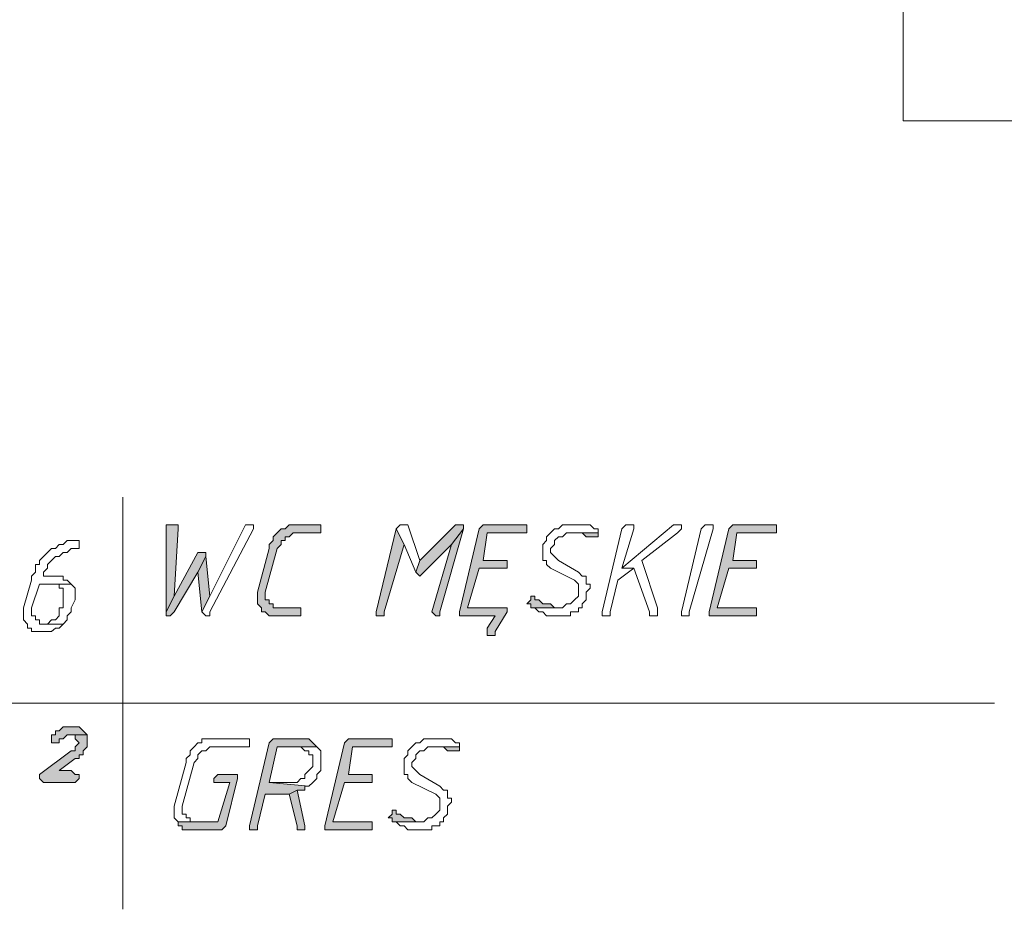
# Model space of a CAD drawing. Header units: inches. Extents: x -1441 to 3871, y -4351 to 2413.
# Tile 180 of 256: x -608 to -503, y 367 to 462. Entities that reach past the tile are written whole.
import ezdxf

# ---------------------------------------------------------------- set-up
doc = ezdxf.new("R2010")
doc.units = ezdxf.units.IN
doc.header["$MEASUREMENT"] = 0
doc.layers.add('at_Entity', color=7, linetype='Continuous')
doc.layers.add('at_Solid', color=7, linetype='Continuous')

msp = doc.modelspace()

# ---------------------------------------------------------------- hatches: boundary and pattern name
at = {"layer": 'at_Solid', "lineweight": 15}
for points in [[(-592.12187, 407.68176), (-592.54644, 407.68176), (-592.54644, 398.37941), (-591.6973, 400.04906), (-591.27273, 407.25242), (-591.27273, 407.68176), (-591.6973, 407.68176)], [(-576.46052, 407.68176), (-578.5786, 407.68176), (-579.42296, 407.68176), (-579.84753, 407.25242), (-580.26733, 407.25242), (-580.6919, 406.82308), (-581.11647, 406.39374), (-581.11647, 406.01211), (-581.54104, 405.58277), (-581.54104, 405.15343), (-582.80998, 400.4784), (-582.80998, 399.23809), (-582.38541, 398.80875), (-582.38541, 398.37941), (-581.96561, 398.37941), (-581.54104, 397.95007), (-581.11647, 397.95007), (-578.5786, 397.95007), (-578.15403, 397.95007), (-578.15403, 398.80875), (-578.5786, 398.80875), (-580.6919, 398.80875), (-581.11647, 398.80875), (-581.11647, 399.23809), (-581.54104, 399.23809), (-581.54104, 399.66743), (-581.96561, 399.66743), (-581.96561, 400.4784), (-580.6919, 405.15343), (-580.26733, 405.58277), (-580.26733, 406.01211), (-579.84753, 406.01211), (-579.84753, 406.39374), (-579.42296, 406.39374), (-578.9984, 406.82308), (-576.03595, 406.82308), (-576.03595, 407.68176)], [(-567.99299, 407.25242), (-570.11107, 398.37941), (-570.11107, 397.95007), (-569.6865, 397.95007), (-569.26193, 397.95007), (-569.26193, 398.37941), (-567.14863, 405.58277)], [(-561.21897, 407.68176), (-561.64354, 407.68176), (-565.45512, 403.86541), (-565.87969, 402.6251), (-565.45512, 402.19576), (-565.03055, 402.6251), (-562.06811, 405.58277), (-560.79917, 407.25242), (-560.79917, 407.68176)], [(-560.79917, 407.25242), (-562.06811, 405.58277), (-564.18618, 398.37941), (-563.76162, 397.95007), (-563.33705, 397.95007), (-563.33705, 398.37941)], [(-554.44972, 407.68176), (-558.25653, 407.68176), (-558.6811, 407.68176), (-559.10567, 407.25242), (-561.21897, 398.37941), (-561.21897, 397.95007), (-557.41216, 397.95007), (-558.25653, 396.66205), (-558.25653, 395.85108), (-557.41216, 395.85108), (-557.41216, 396.28041), (-556.14323, 398.37941), (-556.14323, 398.80875), (-556.56779, 398.80875), (-560.3746, 398.80875), (-559.10567, 403.05444), (-556.14323, 403.05444), (-556.14323, 403.86541), (-558.6811, 403.86541), (-558.25653, 406.82308), (-554.02515, 406.82308), (-554.02515, 407.68176)], [(-527.78297, 407.68176), (-531.59455, 407.68176), (-532.01435, 407.68176), (-532.43892, 407.25242), (-534.55699, 398.37941), (-534.55699, 397.95007), (-529.89627, 397.95007), (-529.47647, 397.95007), (-529.47647, 398.80875), (-529.89627, 398.80875), (-533.70785, 398.80875), (-532.43892, 403.05444), (-529.47647, 403.05444), (-529.47647, 403.86541), (-532.01435, 403.86541), (-531.59455, 406.82308), (-527.3584, 406.82308), (-527.3584, 407.68176)], [(-546.40676, 406.82308), (-549.3692, 406.82308), (-548.52484, 406.82308), (-548.10027, 406.82308), (-547.6757, 406.39374), (-547.25113, 406.39374), (-546.83133, 406.39374), (-546.40676, 406.39374)], [(-588.73486, 404.72409), (-589.15943, 404.72409), (-591.6973, 400.04906), (-592.54644, 398.37941), (-592.54644, 397.95007), (-592.12187, 397.95007), (-591.6973, 398.37941), (-589.15943, 402.6251), (-588.31029, 404.29475), (-588.31029, 404.72409)], [(-588.31029, 404.29475), (-589.15943, 402.6251), (-588.73486, 398.37941), (-587.89049, 400.04906)], [(-553.18078, 400.04906), (-553.60535, 400.04906), (-553.60535, 399.66743), (-554.02515, 399.23809), (-553.60535, 399.23809), (-553.60535, 398.80875), (-550.64291, 398.80875), (-551.06271, 398.80875), (-551.48728, 399.23809), (-551.91185, 399.23809), (-552.33165, 399.23809), (-552.75621, 399.66743), (-553.18078, 399.66743)], [(-602.7027, 386.11938), (-603.12727, 386.11938), (-603.55184, 386.11938), (-603.97641, 385.69004), (-604.39621, 385.69004), (-604.39621, 385.2607), (-604.82078, 385.2607), (-604.82078, 384.40202), (-604.39621, 384.40202), (-603.97641, 384.40202), (-603.97641, 384.83136), (-603.55184, 384.83136), (-603.12727, 385.2607), (-601.01397, 385.2607), (-601.43377, 385.69004), (-601.85834, 386.11938), (-602.28291, 386.11938)], [(-601.01397, 385.2607), (-602.7027, 385.2607), (-602.28291, 385.2607), (-602.28291, 384.83136), (-601.85834, 384.40202), (-602.28291, 383.97268), (-602.28291, 383.54334), (-602.7027, 383.54334), (-606.08972, 381.01501), (-606.08972, 380.58567), (-605.66515, 380.15633), (-602.28291, 380.15633), (-601.85834, 380.58567), (-601.85834, 381.01501), (-602.28291, 381.01501), (-602.7027, 381.44435), (-603.97641, 381.44435), (-602.28291, 382.73237), (-601.85834, 382.73237), (-601.85834, 383.11401), (-601.43377, 383.11401), (-601.43377, 383.54334), (-601.01397, 383.97268), (-601.01397, 384.83136)], [(-578.15403, 384.83136), (-580.6919, 384.83136), (-581.11647, 384.83136), (-581.54104, 384.40202), (-583.65434, 375.52901), (-583.65434, 375.09967), (-583.23454, 375.09967), (-582.80998, 375.09967), (-582.80998, 375.52901), (-581.96561, 378.91602), (-579.42296, 378.91602), (-578.5786, 379.34536), (-577.72946, 379.34536), (-577.72946, 379.7747), (-577.30489, 379.7747), (-581.54104, 380.15633), (-580.6919, 383.97268), (-576.46052, 383.97268), (-576.88509, 384.40202), (-577.30489, 384.83136), (-577.72946, 384.83136)], [(-568.84213, 384.83136), (-572.64894, 384.83136), (-573.07351, 384.83136), (-573.49808, 384.40202), (-575.61615, 375.52901), (-575.61615, 375.09967), (-570.96021, 375.09967), (-570.53564, 375.09967), (-570.53564, 375.95835), (-570.96021, 375.95835), (-574.76702, 375.95835), (-573.49808, 380.15633), (-570.53564, 380.15633), (-570.53564, 381.01501), (-573.07351, 381.01501), (-572.64894, 383.97268), (-568.41756, 383.97268), (-568.41756, 384.83136)], [(-561.21897, 383.97268), (-564.18618, 383.97268), (-563.33705, 383.97268), (-562.91725, 383.97268), (-562.49268, 383.54334), (-562.06811, 383.54334), (-561.64354, 383.54334), (-561.21897, 383.54334)], [(-585.34785, 381.01501), (-587.04135, 381.01501), (-587.46592, 380.58567), (-587.46592, 380.15633), (-587.04135, 380.15633), (-585.77242, 380.15633), (-587.04135, 375.95835), (-591.27273, 375.95835), (-591.27273, 375.52901), (-590.85293, 375.52901), (-590.85293, 375.09967), (-590.0038, 375.09967), (-586.62156, 375.09967), (-586.19699, 375.52901), (-584.92805, 380.58567), (-584.92805, 381.01501)], [(-578.5786, 379.34536), (-579.42296, 378.91602), (-578.5786, 375.52901), (-578.5786, 375.09967), (-577.72946, 375.09967), (-577.72946, 375.52901)], [(-567.99299, 377.19866), (-568.41756, 377.19866), (-568.41756, 376.76932), (-568.84213, 376.38769), (-568.41756, 376.38769), (-568.41756, 375.95835), (-565.45512, 375.95835), (-565.87969, 375.95835), (-566.29949, 376.38769), (-566.72406, 376.38769), (-567.14863, 376.38769), (-567.5732, 376.76932), (-567.99299, 376.76932)]]:
    msp.add_hatch(color=7, dxfattribs=at).paths.add_polyline_path(points)

# ---------------------------------------------------------------- linework, layer by layer
at = {"layer": 'at_Entity', "color": 7, "lineweight": 15}
for p, q in [((-513.81513, 750.96251), (-513.81513, 450.85423)), ((-468.51981, 450.85423), (-513.81513, 450.85423)), ((-597.20239, 410.63943), (-597.20239, 366.60829)), ((-592.12187, 407.68176), (-592.54644, 407.68176)), ((-592.54644, 407.68176), (-592.54644, 398.37941)), ((-591.6973, 407.68176), (-592.12187, 407.68176)), ((-591.27273, 407.68176), (-591.6973, 407.68176)), ((-591.6973, 400.04906), (-591.27273, 407.25242)), ((-591.27273, 407.25242), (-591.27273, 407.68176)), ((-584.07891, 407.68176), (-587.89049, 400.04906)), ((-587.89049, 398.37941), (-583.23454, 407.25242)), ((-583.65434, 407.68176), (-584.07891, 407.68176)), ((-584.07891, 407.68176), (-584.07891, 407.68176)), ((-583.23454, 407.68176), (-583.65434, 407.68176)), ((-583.65434, 407.68176), (-583.65434, 407.68176)), ((-583.23454, 407.25242), (-583.23454, 407.68176)), ((-580.26733, 407.25242), (-580.6919, 406.82308)), ((-579.84753, 407.25242), (-580.26733, 407.25242)), ((-580.26733, 407.25242), (-580.26733, 407.25242)), ((-579.42296, 407.68176), (-579.84753, 407.25242)), ((-578.5786, 407.68176), (-579.42296, 407.68176)), ((-579.42296, 407.68176), (-579.42296, 407.68176)), ((-576.46052, 407.68176), (-578.5786, 407.68176)), ((-576.03595, 407.68176), (-576.46052, 407.68176)), ((-576.03595, 406.82308), (-576.03595, 407.68176)), ((-567.99299, 407.25242), (-570.11107, 398.37941)), ((-567.5732, 407.68176), (-567.99299, 407.25242)), ((-567.14863, 405.58277), (-567.99299, 407.25242)), ((-567.99299, 407.25242), (-567.14863, 405.58277)), ((-567.14863, 407.68176), (-567.5732, 407.68176)), ((-567.5732, 407.68176), (-567.5732, 407.68176)), ((-566.72406, 407.68176), (-567.14863, 407.68176)), ((-567.14863, 407.68176), (-567.14863, 407.68176)), ((-565.45512, 403.86541), (-566.72406, 407.68176)), ((-561.64354, 407.68176), (-565.45512, 403.86541)), ((-563.33705, 398.37941), (-560.79917, 407.25242)), ((-560.79917, 407.25242), (-562.06811, 405.58277)), ((-562.06811, 405.58277), (-560.79917, 407.25242)), ((-561.21897, 407.68176), (-561.64354, 407.68176)), ((-560.79917, 407.68176), (-561.21897, 407.68176)), ((-559.10567, 407.25242), (-561.21897, 398.37941)), ((-560.79917, 407.25242), (-560.79917, 407.68176)), ((-558.6811, 407.68176), (-559.10567, 407.25242)), ((-558.25653, 407.68176), (-558.6811, 407.68176)), ((-558.6811, 407.68176), (-558.6811, 407.68176)), ((-554.44972, 407.68176), (-558.25653, 407.68176)), ((-554.02515, 407.68176), (-554.44972, 407.68176)), ((-554.02515, 406.82308), (-554.02515, 407.68176)), ((-551.06271, 407.25242), (-551.48728, 406.82308)), ((-550.64291, 407.25242), (-551.06271, 407.25242)), ((-551.06271, 407.25242), (-551.06271, 407.25242)), ((-550.21357, 407.68176), (-550.64291, 407.25242)), ((-549.3692, 407.68176), (-550.21357, 407.68176)), ((-550.21357, 407.68176), (-550.21357, 407.68176)), ((-548.94463, 407.68176), (-549.3692, 407.68176)), ((-547.6757, 407.68176), (-548.94463, 407.68176)), ((-548.94463, 407.68176), (-548.94463, 407.68176)), ((-547.25113, 407.68176), (-547.6757, 407.68176)), ((-546.83133, 407.25242), (-547.25113, 407.68176)), ((-546.40676, 407.25242), (-546.83133, 407.25242)), ((-546.83133, 407.25242), (-546.83133, 407.25242)), ((-546.40676, 406.82308), (-546.40676, 407.25242)), ((-543.86889, 407.25242), (-545.98219, 398.37941)), ((-538.3638, 407.68176), (-543.86889, 403.05444)), ((-543.44432, 407.68176), (-543.86889, 407.25242)), ((-543.86889, 403.05444), (-542.59995, 407.25242)), ((-543.01975, 407.68176), (-543.44432, 407.68176)), ((-543.44432, 407.68176), (-543.44432, 407.68176)), ((-542.59995, 407.68176), (-543.01975, 407.68176)), ((-543.01975, 407.68176), (-543.01975, 407.68176)), ((-542.59995, 407.25242), (-542.59995, 407.68176)), ((-537.93923, 407.68176), (-538.3638, 407.68176)), ((-538.3638, 407.68176), (-538.3638, 407.68176)), ((-537.51943, 407.68176), (-537.93923, 407.68176)), ((-537.93923, 407.68176), (-537.93923, 407.68176)), ((-537.93923, 406.82308), (-537.51943, 407.25242)), ((-537.51943, 407.25242), (-537.51943, 407.68176)), ((-537.51943, 398.37941), (-535.40136, 407.25242)), ((-534.13242, 407.25242), (-536.6703, 398.37941)), ((-535.40136, 407.25242), (-534.97679, 407.68176)), ((-534.97679, 407.68176), (-534.55699, 407.68176)), ((-534.55699, 407.68176), (-534.13242, 407.68176)), ((-532.43892, 407.25242), (-534.55699, 398.37941)), ((-534.13242, 407.68176), (-534.13242, 407.25242)), ((-534.13242, 407.25242), (-534.13242, 407.25242)), ((-532.01435, 407.68176), (-532.43892, 407.25242)), ((-531.59455, 407.68176), (-532.01435, 407.68176)), ((-532.01435, 407.68176), (-532.01435, 407.68176)), ((-527.78297, 407.68176), (-531.59455, 407.68176)), ((-527.3584, 407.68176), (-527.78297, 407.68176)), ((-527.3584, 406.82308), (-527.3584, 407.68176)), ((-580.6919, 406.82308), (-581.11647, 406.39374)), ((-581.11647, 406.39374), (-581.11647, 406.01211)), ((-580.6919, 406.82308), (-580.6919, 406.82308)), ((-579.84753, 406.01211), (-579.84753, 406.39374)), ((-579.84753, 406.39374), (-579.42296, 406.39374)), ((-579.42296, 406.39374), (-578.9984, 406.82308)), ((-578.9984, 406.82308), (-576.03595, 406.82308)), ((-558.6811, 403.86541), (-558.25653, 406.82308)), ((-558.25653, 406.82308), (-554.02515, 406.82308)), ((-551.48728, 406.82308), (-551.91185, 406.39374)), ((-551.91185, 406.39374), (-551.91185, 406.01211)), ((-551.48728, 406.82308), (-551.48728, 406.82308)), ((-551.06271, 406.01211), (-550.64291, 406.39374)), ((-550.64291, 406.39374), (-550.21357, 406.39374)), ((-550.21357, 406.39374), (-549.79377, 406.82308)), ((-549.79377, 406.82308), (-546.40676, 406.82308)), ((-546.40676, 406.82308), (-549.3692, 406.82308)), ((-549.3692, 406.82308), (-548.52484, 406.82308)), ((-548.52484, 406.82308), (-548.10027, 406.82308)), ((-548.10027, 406.82308), (-547.6757, 406.39374)), ((-547.6757, 406.39374), (-547.25113, 406.39374)), ((-547.25113, 406.39374), (-546.83133, 406.39374)), ((-546.83133, 406.39374), (-546.40676, 406.39374)), ((-546.40676, 406.39374), (-546.40676, 406.82308)), ((-546.40676, 406.39374), (-546.40676, 406.39374)), ((-541.75081, 403.86541), (-537.93923, 406.82308)), ((-537.93923, 406.82308), (-537.93923, 406.82308)), ((-532.01435, 403.86541), (-531.59455, 406.82308)), ((-531.59455, 406.82308), (-527.3584, 406.82308)), ((-604.82078, 405.15343), (-605.24535, 404.72409)), ((-604.39621, 405.15343), (-604.82078, 405.15343)), ((-604.82078, 405.15343), (-604.82078, 405.15343)), ((-603.97641, 405.58277), (-604.39621, 405.15343)), ((-603.55184, 405.58277), (-603.97641, 405.58277)), ((-603.97641, 405.58277), (-603.97641, 405.58277)), ((-603.12727, 406.01211), (-603.55184, 405.58277)), ((-602.7027, 406.01211), (-603.12727, 406.01211)), ((-603.12727, 406.01211), (-603.12727, 406.01211)), ((-603.12727, 404.72409), (-602.7027, 405.15343)), ((-602.28291, 406.01211), (-602.7027, 406.01211)), ((-602.7027, 405.15343), (-602.28291, 405.15343)), ((-601.85834, 406.01211), (-602.28291, 406.01211)), ((-602.28291, 406.01211), (-602.28291, 406.01211)), ((-602.28291, 405.15343), (-601.85834, 405.15343)), ((-601.85834, 405.15343), (-601.85834, 406.01211)), ((-581.54104, 405.15343), (-582.80998, 400.4784)), ((-581.96561, 400.4784), (-580.6919, 405.15343)), ((-581.11647, 406.01211), (-581.54104, 405.58277)), ((-581.54104, 405.58277), (-581.54104, 405.15343)), ((-580.6919, 405.15343), (-580.26733, 405.58277)), ((-580.26733, 405.58277), (-580.26733, 406.01211)), ((-580.26733, 406.01211), (-579.84753, 406.01211)), ((-569.26193, 398.37941), (-567.14863, 405.58277)), ((-567.14863, 405.58277), (-565.87969, 402.6251)), ((-565.03055, 402.6251), (-562.06811, 405.58277)), ((-562.06811, 405.58277), (-564.18618, 398.37941)), ((-551.91185, 406.01211), (-552.33165, 405.58277)), ((-552.33165, 405.58277), (-552.33165, 403.86541)), ((-551.48728, 405.15343), (-551.06271, 405.58277)), ((-551.48728, 404.72409), (-551.48728, 405.15343)), ((-551.06271, 405.58277), (-551.06271, 406.01211)), ((-605.66515, 404.29475), (-606.08972, 403.86541)), ((-605.24535, 404.72409), (-605.66515, 404.29475)), ((-605.66515, 404.29475), (-605.66515, 404.29475)), ((-605.24535, 404.72409), (-605.24535, 404.72409)), ((-604.82078, 403.86541), (-604.39621, 404.29475)), ((-604.39621, 404.29475), (-603.97641, 404.29475)), ((-603.97641, 404.29475), (-603.55184, 404.72409)), ((-603.97641, 404.29475), (-603.97641, 404.29475)), ((-603.55184, 404.72409), (-603.12727, 404.72409)), ((-589.15943, 404.72409), (-591.6973, 400.04906)), ((-588.73486, 404.72409), (-589.15943, 404.72409)), ((-588.31029, 404.29475), (-589.15943, 402.6251)), ((-589.15943, 402.6251), (-588.31029, 404.29475)), ((-588.31029, 404.72409), (-588.73486, 404.72409)), ((-588.31029, 404.29475), (-588.31029, 404.72409)), ((-587.89049, 400.04906), (-588.31029, 404.29475)), ((-551.06271, 404.29475), (-551.48728, 404.72409)), ((-550.64291, 403.86541), (-551.06271, 404.29475)), ((-551.06271, 404.29475), (-551.06271, 404.29475)), ((-606.08972, 403.43607), (-606.51428, 403.43607)), ((-606.51428, 403.43607), (-606.51428, 402.6251)), ((-606.08972, 403.86541), (-606.08972, 403.43607)), ((-605.66515, 402.6251), (-605.24535, 403.05444)), ((-605.24535, 403.43607), (-604.82078, 403.86541)), ((-605.24535, 403.05444), (-605.24535, 403.43607)), ((-604.82078, 403.86541), (-604.82078, 403.86541)), ((-565.45512, 403.86541), (-565.87969, 402.6251)), ((-565.87969, 402.6251), (-565.45512, 403.86541)), ((-560.3746, 398.80875), (-559.10567, 403.05444)), ((-559.10567, 403.05444), (-556.14323, 403.05444)), ((-556.14323, 403.86541), (-558.6811, 403.86541)), ((-556.14323, 403.05444), (-556.14323, 403.86541)), ((-552.33165, 403.86541), (-551.91185, 403.86541)), ((-551.91185, 403.86541), (-551.91185, 403.43607)), ((-551.91185, 403.43607), (-551.48728, 403.05444)), ((-551.48728, 403.05444), (-548.94463, 401.76642)), ((-548.52484, 402.6251), (-550.64291, 403.86541)), ((-544.28869, 401.76642), (-542.59995, 403.05444)), ((-543.86889, 403.05444), (-542.59995, 403.05444)), ((-542.59995, 403.05444), (-543.86889, 403.05444)), ((-542.59995, 403.05444), (-540.90645, 398.37941)), ((-540.05731, 398.80875), (-541.75081, 403.86541)), ((-533.70785, 398.80875), (-532.43892, 403.05444)), ((-532.43892, 403.05444), (-529.47647, 403.05444)), ((-529.47647, 403.86541), (-532.01435, 403.86541)), ((-529.47647, 403.05444), (-529.47647, 403.86541)), ((-606.51428, 402.6251), (-606.93885, 402.19576)), ((-606.93885, 402.19576), (-606.93885, 401.76642)), ((-605.66515, 402.19576), (-605.66515, 402.6251)), ((-603.55184, 402.19576), (-605.66515, 402.19576)), ((-603.55184, 401.76642), (-603.55184, 402.19576)), ((-591.6973, 398.37941), (-589.15943, 402.6251)), ((-589.15943, 402.6251), (-588.73486, 398.37941)), ((-565.87969, 402.6251), (-565.87969, 402.6251)), ((-565.87969, 402.6251), (-565.45512, 402.19576)), ((-565.45512, 402.19576), (-565.03055, 402.6251)), ((-565.45512, 402.19576), (-565.45512, 402.19576)), ((-548.10027, 402.19576), (-548.52484, 402.6251)), ((-547.6757, 402.19576), (-548.10027, 402.19576)), ((-547.6757, 401.33708), (-547.6757, 402.19576)), ((-606.93885, 401.76642), (-607.78322, 398.80875)), ((-606.93885, 398.80875), (-606.08972, 401.33708)), ((-606.08972, 401.33708), (-602.7027, 401.33708)), ((-602.7027, 401.33708), (-604.82078, 401.33708)), ((-604.82078, 401.33708), (-603.97641, 401.33708)), ((-603.97641, 401.33708), (-603.97641, 400.90774)), ((-603.97641, 400.90774), (-603.55184, 400.90774)), ((-603.12727, 401.76642), (-603.55184, 401.76642)), ((-603.55184, 400.90774), (-603.55184, 398.80875)), ((-602.7027, 401.33708), (-603.12727, 401.76642)), ((-602.28291, 400.90774), (-602.7027, 401.33708)), ((-602.7027, 401.33708), (-602.7027, 401.33708)), ((-602.28291, 399.66743), (-602.28291, 400.90774)), ((-548.94463, 401.76642), (-548.94463, 401.76642)), ((-548.94463, 401.76642), (-548.52484, 401.33708)), ((-548.52484, 401.33708), (-548.52484, 400.04906)), ((-547.25113, 401.33708), (-547.6757, 401.33708)), ((-547.6757, 400.4784), (-547.25113, 400.90774)), ((-547.25113, 400.90774), (-547.25113, 401.33708)), ((-545.13782, 398.37941), (-544.28869, 401.76642)), ((-591.6973, 400.04906), (-592.54644, 398.37941)), ((-592.54644, 398.37941), (-591.6973, 400.04906)), ((-588.73486, 398.37941), (-587.89049, 400.04906)), ((-587.89049, 400.04906), (-588.73486, 398.37941)), ((-582.80998, 400.4784), (-582.80998, 399.23809)), ((-581.96561, 399.66743), (-581.96561, 400.4784)), ((-553.18078, 400.04906), (-553.60535, 400.04906)), ((-553.60535, 400.04906), (-553.60535, 399.66743)), ((-553.18078, 399.66743), (-553.18078, 400.04906)), ((-548.52484, 400.04906), (-548.94463, 399.66743)), ((-547.6757, 399.66743), (-547.6757, 400.4784)), ((-607.78322, 398.80875), (-607.78322, 397.52073)), ((-606.93885, 397.95007), (-606.93885, 398.80875)), ((-603.55184, 398.80875), (-603.97641, 398.80875)), ((-603.97641, 398.80875), (-603.97641, 397.95007)), ((-602.7027, 398.80875), (-602.28291, 399.66743)), ((-602.7027, 398.37941), (-602.7027, 398.80875)), ((-582.80998, 399.23809), (-582.38541, 398.80875)), ((-582.38541, 398.80875), (-582.38541, 398.37941)), ((-581.54104, 399.66743), (-581.96561, 399.66743)), ((-581.54104, 399.23809), (-581.54104, 399.66743)), ((-581.11647, 399.23809), (-581.54104, 399.23809)), ((-581.11647, 398.80875), (-581.11647, 399.23809)), ((-580.6919, 398.80875), (-581.11647, 398.80875)), ((-578.5786, 398.80875), (-580.6919, 398.80875)), ((-578.15403, 398.80875), (-578.5786, 398.80875)), ((-578.15403, 397.95007), (-578.15403, 398.80875)), ((-556.56779, 398.80875), (-560.3746, 398.80875)), ((-556.14323, 398.80875), (-556.56779, 398.80875)), ((-556.14323, 398.37941), (-556.14323, 398.80875)), ((-553.60535, 399.66743), (-554.02515, 399.23809)), ((-554.02515, 399.23809), (-553.60535, 399.23809)), ((-553.60535, 399.23809), (-553.60535, 398.80875)), ((-553.60535, 398.80875), (-550.64291, 398.80875)), ((-550.21357, 398.80875), (-553.60535, 398.80875)), ((-553.60535, 398.80875), (-553.18078, 398.80875)), ((-552.75621, 399.66743), (-553.18078, 399.66743)), ((-553.18078, 399.66743), (-553.18078, 399.66743)), ((-553.18078, 398.80875), (-552.75621, 398.37941)), ((-552.33165, 399.23809), (-552.75621, 399.66743)), ((-551.91185, 399.23809), (-552.33165, 399.23809)), ((-551.48728, 399.23809), (-551.91185, 399.23809)), ((-551.06271, 398.80875), (-551.48728, 399.23809)), ((-550.64291, 398.80875), (-551.06271, 398.80875)), ((-551.06271, 398.80875), (-551.06271, 398.80875)), ((-549.79377, 399.23809), (-550.21357, 398.80875)), ((-549.3692, 399.23809), (-549.79377, 399.23809)), ((-549.79377, 399.23809), (-549.79377, 399.23809)), ((-548.94463, 399.66743), (-549.3692, 399.23809)), ((-548.94463, 399.66743), (-548.94463, 399.66743)), ((-548.52484, 398.37941), (-548.52484, 398.80875)), ((-548.52484, 398.80875), (-548.10027, 398.80875)), ((-548.10027, 399.23809), (-547.6757, 399.66743)), ((-548.10027, 398.80875), (-548.10027, 399.23809)), ((-540.05731, 397.95007), (-540.05731, 398.80875)), ((-529.89627, 398.80875), (-533.70785, 398.80875)), ((-529.47647, 398.80875), (-529.89627, 398.80875)), ((-529.47647, 397.95007), (-529.47647, 398.80875)), ((-606.51428, 397.95007), (-606.93885, 397.95007)), ((-606.51428, 397.52073), (-606.51428, 397.95007)), ((-603.97641, 397.95007), (-604.39621, 397.52073)), ((-603.12727, 397.95007), (-602.7027, 398.37941)), ((-603.12727, 397.52073), (-603.12727, 397.95007)), ((-592.54644, 398.37941), (-592.54644, 397.95007)), ((-592.54644, 397.95007), (-592.12187, 397.95007)), ((-592.12187, 397.95007), (-591.6973, 398.37941)), ((-592.12187, 397.95007), (-592.12187, 397.95007)), ((-588.73486, 398.37941), (-588.73486, 398.37941)), ((-588.73486, 398.37941), (-588.31029, 397.95007)), ((-588.31029, 397.95007), (-587.89049, 397.95007)), ((-587.89049, 397.95007), (-587.89049, 398.37941)), ((-582.38541, 398.37941), (-581.96561, 398.37941)), ((-581.96561, 398.37941), (-581.96561, 398.37941)), ((-581.96561, 398.37941), (-581.54104, 397.95007)), ((-581.54104, 397.95007), (-581.11647, 397.95007)), ((-581.11647, 397.95007), (-578.5786, 397.95007)), ((-578.5786, 397.95007), (-578.15403, 397.95007)), ((-570.11107, 398.37941), (-570.11107, 397.95007)), ((-570.11107, 397.95007), (-569.6865, 397.95007)), ((-569.6865, 397.95007), (-569.26193, 397.95007)), ((-569.26193, 397.95007), (-569.26193, 398.37941)), ((-564.18618, 398.37941), (-564.18618, 398.37941)), ((-564.18618, 398.37941), (-563.76162, 397.95007)), ((-563.76162, 397.95007), (-563.33705, 397.95007)), ((-563.33705, 397.95007), (-563.33705, 398.37941)), ((-561.21897, 398.37941), (-561.21897, 397.95007)), ((-561.21897, 397.95007), (-557.41216, 397.95007)), ((-557.41216, 397.95007), (-558.25653, 396.66205)), ((-557.41216, 396.28041), (-556.14323, 398.37941)), ((-552.75621, 398.37941), (-552.33165, 398.37941)), ((-552.33165, 398.37941), (-552.33165, 398.37941)), ((-552.33165, 398.37941), (-551.91185, 397.95007)), ((-551.91185, 397.95007), (-551.48728, 397.95007)), ((-551.48728, 397.95007), (-550.21357, 397.95007)), ((-550.21357, 397.95007), (-549.3692, 397.95007)), ((-549.3692, 397.95007), (-549.3692, 398.37941)), ((-549.3692, 398.37941), (-548.52484, 398.37941)), ((-545.98219, 398.37941), (-545.98219, 397.95007)), ((-545.98219, 397.95007), (-545.56239, 397.95007)), ((-545.56239, 397.95007), (-545.13782, 397.95007)), ((-545.13782, 397.95007), (-545.13782, 398.37941)), ((-540.90645, 398.37941), (-540.90645, 397.95007)), ((-540.90645, 397.95007), (-540.05731, 397.95007)), ((-537.51943, 397.95007), (-537.51943, 398.37941)), ((-537.09486, 397.95007), (-537.51943, 397.95007)), ((-536.6703, 397.95007), (-537.09486, 397.95007)), ((-536.6703, 398.37941), (-536.6703, 397.95007)), ((-534.55699, 398.37941), (-534.55699, 397.95007)), ((-534.55699, 397.95007), (-529.89627, 397.95007)), ((-529.89627, 397.95007), (-529.47647, 397.95007)), ((-607.78322, 397.52073), (-607.35865, 397.09139)), ((-607.35865, 397.09139), (-607.35865, 396.66205)), ((-607.35865, 396.66205), (-606.93885, 396.66205)), ((-606.93885, 396.66205), (-606.93885, 396.28041)), ((-606.08972, 397.52073), (-606.51428, 397.52073)), ((-606.08972, 397.09139), (-606.08972, 397.52073)), ((-605.66515, 397.09139), (-606.08972, 397.09139)), ((-605.24535, 397.09139), (-605.66515, 397.09139)), ((-605.66515, 397.09139), (-603.55184, 397.09139)), ((-603.55184, 397.09139), (-605.66515, 397.09139)), ((-604.82078, 397.52073), (-605.24535, 397.09139)), ((-604.39621, 397.52073), (-604.82078, 397.52073)), ((-604.82078, 396.28041), (-604.39621, 396.66205)), ((-604.39621, 396.66205), (-603.97641, 396.66205)), ((-603.97641, 396.66205), (-603.55184, 397.09139)), ((-603.97641, 396.66205), (-603.97641, 396.66205)), ((-603.55184, 397.09139), (-603.12727, 397.52073)), ((-603.55184, 397.09139), (-603.55184, 397.09139)), ((-558.25653, 396.66205), (-558.25653, 395.85108)), ((-606.93885, 396.28041), (-606.08972, 396.28041)), ((-606.08972, 396.28041), (-605.66515, 396.28041)), ((-605.66515, 396.28041), (-604.82078, 396.28041)), ((-604.82078, 396.28041), (-604.82078, 396.28041)), ((-558.25653, 395.85108), (-557.41216, 395.85108)), ((-557.41216, 395.85108), (-557.41216, 396.28041)), ((-642.07313, 388.64771), (-504.07866, 388.64771)), ((-603.55184, 386.11938), (-603.97641, 385.69004)), ((-603.12727, 386.11938), (-603.55184, 386.11938)), ((-603.55184, 386.11938), (-603.55184, 386.11938)), ((-602.7027, 386.11938), (-603.12727, 386.11938)), ((-602.28291, 386.11938), (-602.7027, 386.11938)), ((-601.85834, 386.11938), (-602.28291, 386.11938)), ((-601.43377, 385.69004), (-601.85834, 386.11938)), ((-604.39621, 385.2607), (-604.82078, 385.2607)), ((-604.82078, 385.2607), (-604.82078, 384.40202)), ((-603.97641, 385.69004), (-604.39621, 385.69004)), ((-604.39621, 385.69004), (-604.39621, 385.2607)), ((-603.55184, 384.83136), (-603.12727, 385.2607)), ((-603.12727, 385.2607), (-601.01397, 385.2607)), ((-601.01397, 385.2607), (-602.7027, 385.2607)), ((-602.7027, 385.2607), (-602.28291, 385.2607)), ((-602.28291, 385.2607), (-602.28291, 384.83136)), ((-601.01397, 385.2607), (-601.43377, 385.69004)), ((-601.43377, 385.69004), (-601.43377, 385.69004)), ((-601.01397, 384.83136), (-601.01397, 385.2607)), ((-604.82078, 384.40202), (-604.39621, 384.40202)), ((-604.39621, 384.40202), (-603.97641, 384.40202)), ((-603.97641, 384.40202), (-603.97641, 384.83136)), ((-603.97641, 384.83136), (-603.55184, 384.83136)), ((-603.55184, 384.83136), (-603.55184, 384.83136)), ((-602.28291, 384.83136), (-601.85834, 384.40202)), ((-601.85834, 384.40202), (-602.28291, 383.97268)), ((-602.28291, 383.97268), (-602.28291, 383.54334)), ((-601.85834, 384.40202), (-601.85834, 384.40202)), ((-601.43377, 383.54334), (-601.01397, 383.97268)), ((-601.01397, 383.97268), (-601.01397, 384.83136)), ((-589.584, 383.97268), (-590.0038, 383.54334)), ((-589.15943, 384.40202), (-589.584, 383.97268)), ((-589.584, 383.97268), (-589.584, 383.97268)), ((-588.73486, 384.40202), (-589.15943, 384.40202)), ((-589.15943, 384.40202), (-589.15943, 384.40202)), ((-588.31029, 384.83136), (-588.73486, 384.83136)), ((-588.73486, 384.83136), (-588.73486, 384.40202)), ((-584.07891, 384.83136), (-588.31029, 384.83136)), ((-588.31029, 383.54334), (-587.89049, 383.97268)), ((-587.89049, 383.97268), (-584.07891, 383.97268)), ((-583.65434, 384.83136), (-584.07891, 384.83136)), ((-584.07891, 384.83136), (-584.07891, 384.83136)), ((-584.07891, 383.97268), (-583.65434, 383.97268)), ((-583.65434, 383.97268), (-583.65434, 384.83136)), ((-581.54104, 384.40202), (-583.65434, 375.52901)), ((-581.11647, 384.83136), (-581.54104, 384.40202)), ((-581.54104, 380.15633), (-580.6919, 383.97268)), ((-580.6919, 384.83136), (-581.11647, 384.83136)), ((-581.11647, 384.83136), (-581.11647, 384.83136)), ((-578.15403, 384.83136), (-580.6919, 384.83136)), ((-580.6919, 383.97268), (-576.46052, 383.97268)), ((-576.46052, 383.97268), (-578.5786, 383.97268)), ((-578.5786, 383.97268), (-578.15403, 383.97268)), ((-577.72946, 384.83136), (-578.15403, 384.83136)), ((-578.15403, 383.97268), (-578.15403, 383.97268)), ((-578.15403, 383.97268), (-577.72946, 383.54334)), ((-577.30489, 384.83136), (-577.72946, 384.83136)), ((-577.72946, 384.83136), (-577.72946, 384.83136)), ((-576.88509, 384.40202), (-577.30489, 384.83136)), ((-576.46052, 383.97268), (-576.88509, 384.40202)), ((-576.88509, 384.40202), (-576.88509, 384.40202)), ((-576.03595, 383.54334), (-576.46052, 383.97268)), ((-576.46052, 383.97268), (-576.46052, 383.97268)), ((-573.49808, 384.40202), (-575.61615, 375.52901)), ((-573.07351, 384.83136), (-573.49808, 384.40202)), ((-572.64894, 384.83136), (-573.07351, 384.83136)), ((-573.07351, 384.83136), (-573.07351, 384.83136)), ((-573.07351, 381.01501), (-572.64894, 383.97268)), ((-568.84213, 384.83136), (-572.64894, 384.83136)), ((-572.64894, 383.97268), (-568.41756, 383.97268)), ((-568.41756, 384.83136), (-568.84213, 384.83136)), ((-568.41756, 383.97268), (-568.41756, 384.83136)), ((-566.29949, 383.97268), (-566.72406, 383.54334)), ((-565.87969, 384.40202), (-566.29949, 383.97268)), ((-566.29949, 383.97268), (-566.29949, 383.97268)), ((-565.45512, 384.40202), (-565.87969, 384.40202)), ((-565.87969, 384.40202), (-565.87969, 384.40202)), ((-565.03055, 384.83136), (-565.45512, 384.40202)), ((-564.18618, 384.83136), (-565.03055, 384.83136)), ((-565.03055, 384.83136), (-565.03055, 384.83136)), ((-565.03055, 383.54334), (-564.61075, 383.97268)), ((-564.61075, 383.97268), (-561.21897, 383.97268)), ((-563.76162, 384.83136), (-564.18618, 384.83136)), ((-561.21897, 383.97268), (-564.18618, 383.97268)), ((-564.18618, 383.97268), (-563.33705, 383.97268)), ((-562.49268, 384.83136), (-563.76162, 384.83136)), ((-563.76162, 384.83136), (-563.76162, 384.83136)), ((-563.33705, 383.97268), (-562.91725, 383.97268)), ((-562.91725, 383.97268), (-562.49268, 383.54334)), ((-562.06811, 384.83136), (-562.49268, 384.83136)), ((-561.64354, 384.40202), (-562.06811, 384.83136)), ((-561.21897, 384.40202), (-561.64354, 384.40202)), ((-561.64354, 384.40202), (-561.64354, 384.40202)), ((-561.21897, 383.97268), (-561.21897, 384.40202)), ((-561.21897, 383.54334), (-561.21897, 383.97268)), ((-602.7027, 383.54334), (-606.08972, 381.01501)), ((-602.28291, 383.54334), (-602.7027, 383.54334)), ((-601.85834, 382.73237), (-601.85834, 383.11401)), ((-601.85834, 383.11401), (-601.43377, 383.11401)), ((-601.43377, 383.11401), (-601.43377, 383.54334)), ((-590.0038, 383.11401), (-590.42837, 382.73237)), ((-590.0038, 383.54334), (-590.0038, 383.11401)), ((-589.15943, 383.11401), (-588.73486, 383.54334)), ((-589.15943, 382.73237), (-589.15943, 383.11401)), ((-588.73486, 383.54334), (-588.31029, 383.54334)), ((-577.72946, 383.54334), (-577.30489, 383.54334)), ((-577.30489, 383.54334), (-577.30489, 383.11401)), ((-577.30489, 383.11401), (-576.88509, 383.11401)), ((-576.88509, 383.11401), (-576.88509, 381.87369)), ((-576.03595, 381.44435), (-576.03595, 383.54334)), ((-566.72406, 383.11401), (-567.14863, 382.73237)), ((-566.72406, 383.54334), (-566.72406, 383.11401)), ((-565.87969, 383.11401), (-565.45512, 383.54334)), ((-565.87969, 382.73237), (-565.87969, 383.11401)), ((-565.45512, 383.54334), (-565.03055, 383.54334)), ((-562.49268, 383.54334), (-562.06811, 383.54334)), ((-562.06811, 383.54334), (-561.64354, 383.54334)), ((-561.64354, 383.54334), (-561.21897, 383.54334)), ((-561.21897, 383.54334), (-561.21897, 383.54334)), ((-603.97641, 381.44435), (-602.28291, 382.73237)), ((-602.28291, 382.73237), (-601.85834, 382.73237)), ((-590.42837, 382.30303), (-591.6973, 377.628)), ((-590.85293, 377.628), (-589.584, 382.30303)), ((-590.42837, 382.73237), (-590.42837, 382.30303)), ((-589.584, 382.30303), (-589.15943, 382.73237)), ((-576.88509, 381.87369), (-577.30489, 381.44435)), ((-567.14863, 382.73237), (-567.14863, 381.01501)), ((-566.29949, 382.30303), (-565.87969, 382.73237)), ((-566.29949, 381.87369), (-566.29949, 382.30303)), ((-565.87969, 381.44435), (-566.29949, 381.87369)), ((-606.08972, 381.01501), (-606.08972, 380.58567)), ((-602.7027, 381.44435), (-603.97641, 381.44435)), ((-602.28291, 381.01501), (-602.7027, 381.44435)), ((-601.85834, 381.01501), (-602.28291, 381.01501)), ((-601.85834, 380.58567), (-601.85834, 381.01501)), ((-587.04135, 381.01501), (-587.46592, 380.58567)), ((-585.34785, 381.01501), (-587.04135, 381.01501)), ((-587.04135, 381.01501), (-587.04135, 381.01501)), ((-584.92805, 381.01501), (-585.34785, 381.01501)), ((-584.92805, 380.58567), (-584.92805, 381.01501)), ((-577.30489, 381.44435), (-577.72946, 381.01501)), ((-577.72946, 381.01501), (-577.72946, 380.58567)), ((-577.30489, 381.44435), (-577.30489, 381.44435)), ((-576.46052, 381.01501), (-576.03595, 381.44435)), ((-576.46052, 380.58567), (-576.46052, 381.01501)), ((-570.53564, 381.01501), (-573.07351, 381.01501)), ((-570.53564, 380.15633), (-570.53564, 381.01501)), ((-567.14863, 381.01501), (-566.72406, 381.01501)), ((-566.72406, 381.01501), (-566.72406, 380.58567)), ((-565.45512, 381.01501), (-565.87969, 381.44435)), ((-565.87969, 381.44435), (-565.87969, 381.44435)), ((-563.33705, 379.7747), (-565.45512, 381.01501)), ((-606.08972, 380.58567), (-605.66515, 380.15633)), ((-605.66515, 380.15633), (-602.28291, 380.15633)), ((-602.28291, 380.15633), (-601.85834, 380.58567)), ((-587.46592, 380.58567), (-587.46592, 380.15633)), ((-587.46592, 380.15633), (-587.04135, 380.15633)), ((-587.04135, 380.15633), (-585.77242, 380.15633)), ((-585.77242, 380.15633), (-587.04135, 375.95835)), ((-586.19699, 375.52901), (-584.92805, 380.58567)), ((-579.42296, 380.15633), (-581.54104, 380.15633)), ((-581.54104, 380.15633), (-577.30489, 379.7747)), ((-577.30489, 379.7747), (-581.54104, 380.15633)), ((-578.5786, 380.15633), (-579.42296, 380.15633)), ((-578.15403, 380.58567), (-578.5786, 380.15633)), ((-577.72946, 380.58567), (-578.15403, 380.58567)), ((-578.15403, 380.58567), (-578.15403, 380.58567)), ((-577.72946, 379.34536), (-577.72946, 379.7747)), ((-577.72946, 379.7747), (-577.30489, 379.7747)), ((-577.30489, 379.7747), (-576.88509, 380.15633)), ((-577.30489, 379.7747), (-577.30489, 379.7747)), ((-576.88509, 380.15633), (-576.46052, 380.58567)), ((-576.88509, 380.15633), (-576.88509, 380.15633)), ((-574.76702, 375.95835), (-573.49808, 380.15633)), ((-573.49808, 380.15633), (-570.53564, 380.15633)), ((-566.72406, 380.58567), (-566.29949, 380.15633)), ((-566.29949, 380.15633), (-563.76162, 378.91602)), ((-562.91725, 379.34536), (-563.33705, 379.7747)), ((-582.80998, 375.52901), (-581.96561, 378.91602)), ((-581.96561, 378.91602), (-579.42296, 378.91602)), ((-578.5786, 379.34536), (-579.42296, 378.91602)), ((-579.42296, 378.91602), (-578.5786, 379.34536)), ((-579.42296, 378.91602), (-578.5786, 375.52901)), ((-577.72946, 375.52901), (-578.5786, 379.34536)), ((-578.5786, 379.34536), (-577.72946, 379.34536)), ((-563.76162, 378.91602), (-563.76162, 378.91602)), ((-563.76162, 378.91602), (-563.33705, 378.48668)), ((-562.49268, 379.34536), (-562.91725, 379.34536)), ((-562.49268, 378.48668), (-562.49268, 379.34536)), ((-591.6973, 377.628), (-591.6973, 376.38769)), ((-590.85293, 376.76932), (-590.85293, 377.628)), ((-563.33705, 378.48668), (-563.33705, 377.19866)), ((-562.06811, 378.48668), (-562.49268, 378.48668)), ((-562.49268, 377.628), (-562.06811, 378.05734)), ((-562.49268, 376.76932), (-562.49268, 377.628)), ((-562.06811, 378.05734), (-562.06811, 378.48668)), ((-590.42837, 376.76932), (-590.85293, 376.76932)), ((-590.42837, 376.38769), (-590.42837, 376.76932)), ((-568.41756, 376.76932), (-568.84213, 376.38769)), ((-567.99299, 377.19866), (-568.41756, 377.19866)), ((-568.41756, 377.19866), (-568.41756, 376.76932)), ((-567.99299, 376.76932), (-567.99299, 377.19866)), ((-567.5732, 376.76932), (-567.99299, 376.76932)), ((-567.99299, 376.76932), (-567.99299, 376.76932)), ((-567.14863, 376.38769), (-567.5732, 376.76932)), ((-563.76162, 376.76932), (-564.18618, 376.38769)), ((-563.33705, 377.19866), (-563.76162, 376.76932)), ((-563.76162, 376.76932), (-563.76162, 376.76932)), ((-562.91725, 376.38769), (-562.49268, 376.76932)), ((-591.6973, 376.38769), (-591.27273, 375.95835)), ((-587.04135, 375.95835), (-591.27273, 375.95835)), ((-591.27273, 375.95835), (-591.27273, 375.52901)), ((-591.27273, 375.95835), (-589.584, 375.95835)), ((-591.27273, 375.52901), (-590.85293, 375.52901)), ((-590.85293, 375.52901), (-590.85293, 375.09967)), ((-590.0038, 376.38769), (-590.42837, 376.38769)), ((-590.0038, 375.95835), (-590.0038, 376.38769)), ((-589.584, 375.95835), (-590.0038, 375.95835)), ((-586.62156, 375.09967), (-586.19699, 375.52901)), ((-586.19699, 375.52901), (-586.19699, 375.52901)), ((-583.65434, 375.52901), (-583.65434, 375.09967)), ((-582.80998, 375.09967), (-582.80998, 375.52901)), ((-578.5786, 375.52901), (-578.5786, 375.09967)), ((-577.72946, 375.09967), (-577.72946, 375.52901)), ((-575.61615, 375.52901), (-575.61615, 375.09967)), ((-570.96021, 375.95835), (-574.76702, 375.95835)), ((-570.53564, 375.95835), (-570.96021, 375.95835)), ((-570.53564, 375.09967), (-570.53564, 375.95835)), ((-568.84213, 376.38769), (-568.41756, 376.38769)), ((-568.41756, 376.38769), (-568.41756, 375.95835)), ((-568.41756, 375.95835), (-565.45512, 375.95835)), ((-565.03055, 375.95835), (-568.41756, 375.95835)), ((-568.41756, 375.95835), (-567.99299, 375.95835)), ((-567.99299, 375.95835), (-567.5732, 375.52901)), ((-567.5732, 375.52901), (-567.14863, 375.52901)), ((-566.72406, 376.38769), (-567.14863, 376.38769)), ((-567.14863, 375.52901), (-567.14863, 375.52901)), ((-567.14863, 375.52901), (-566.72406, 375.09967)), ((-566.29949, 376.38769), (-566.72406, 376.38769)), ((-565.87969, 375.95835), (-566.29949, 376.38769)), ((-565.45512, 375.95835), (-565.87969, 375.95835)), ((-565.87969, 375.95835), (-565.87969, 375.95835)), ((-564.61075, 376.38769), (-565.03055, 375.95835)), ((-564.18618, 376.38769), (-564.61075, 376.38769)), ((-564.61075, 376.38769), (-564.61075, 376.38769)), ((-564.18618, 375.09967), (-564.18618, 375.52901)), ((-564.18618, 375.52901), (-563.33705, 375.52901)), ((-563.33705, 375.52901), (-563.33705, 375.95835)), ((-563.33705, 375.95835), (-562.91725, 375.95835)), ((-562.91725, 375.95835), (-562.91725, 376.38769)), ((-590.85293, 375.09967), (-590.0038, 375.09967)), ((-590.0038, 375.09967), (-586.62156, 375.09967)), ((-586.62156, 375.09967), (-586.62156, 375.09967)), ((-583.65434, 375.09967), (-583.23454, 375.09967)), ((-583.23454, 375.09967), (-582.80998, 375.09967)), ((-578.5786, 375.09967), (-577.72946, 375.09967)), ((-575.61615, 375.09967), (-570.96021, 375.09967)), ((-570.96021, 375.09967), (-570.53564, 375.09967)), ((-566.72406, 375.09967), (-566.29949, 375.09967)), ((-566.29949, 375.09967), (-565.03055, 375.09967)), ((-565.03055, 375.09967), (-564.18618, 375.09967))]:
    msp.add_line(p, q, dxfattribs=at)

doc.saveas('drawing.dxf')
